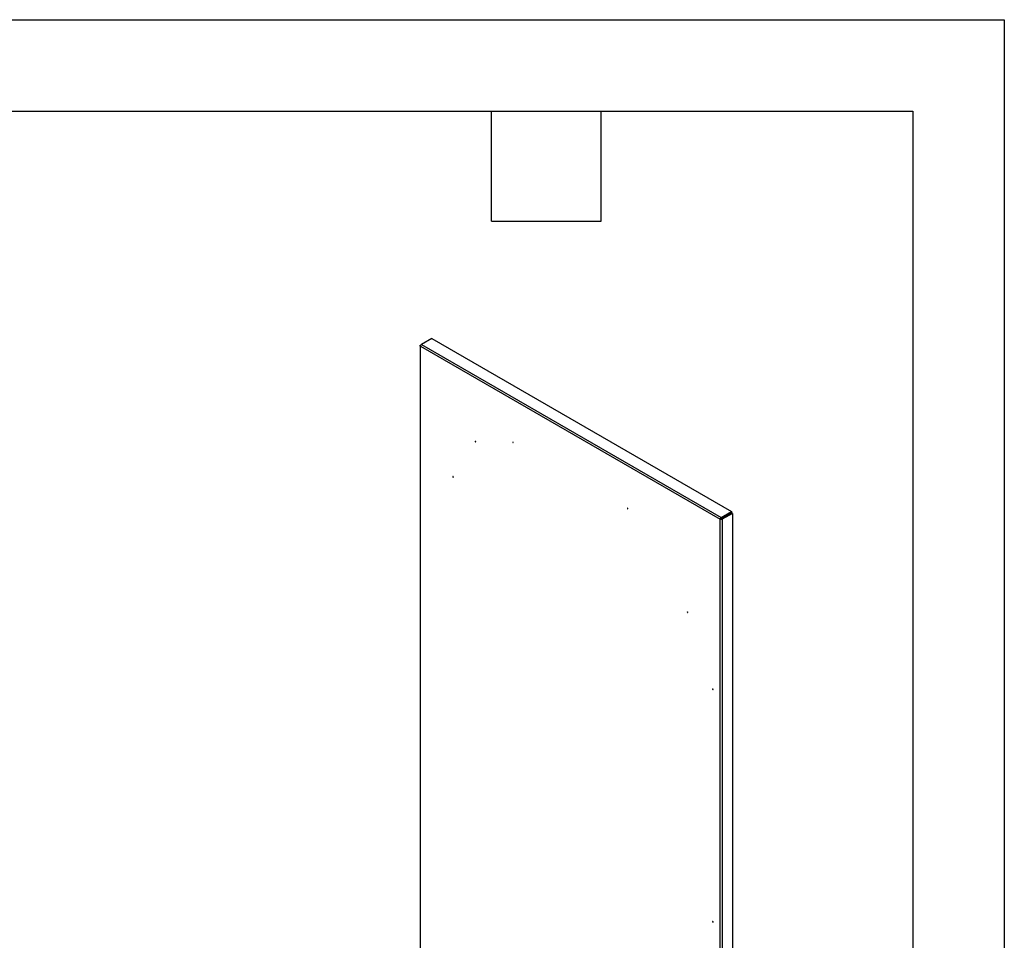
# Model space of a CAD drawing. Header units: millimetres. Extents: x 0 to 5588, y 0 to 4318.
# Tile 37 of 37: x 4223 to 5588, y 3041 to 4318. Entities that reach past the tile are written whole.
import ezdxf

# ---------------------------------------------------------------- set-up
doc = ezdxf.new("R2010")
doc.units = ezdxf.units.MM
doc.header["$LTSCALE"] = 20
doc.layers.add('TEXT', color=140, linetype='Continuous', lineweight=25)

msp = doc.modelspace()

# ---------------------------------------------------------------- linework, layer by layer
at = {"color": 7, "linetype": 'Continuous'}
for p, q in [((0.05, 4318.05), (5588.05, 4318.05)), ((5588.05, 4318.05), (5588.05, 0.05))]:
    msp.add_line(p, q, dxfattribs=at)
for p, q in [((4777.8, 3865.99), (4777.8, 2085.88)), ((4778.38, 3866.78), (4779.8, 3867.6)), ((4778.38, 3866.78), (4778.8, 3866.54)), ((4778.38, 3865.15), (5194.16, 3625.12)), ((4778.38, 2085.09), (4778.38, 3865.15)), ((4793.94, 3875.76), (4779.8, 3867.6)), ((4779.8, 3867.6), (5195.57, 3627.58)), ((4793.94, 3875.76), (5209.71, 3635.74)), ((5195.57, 3627.58), (5209.71, 3635.74)), ((5195.57, 3625.94), (5209.71, 3634.11)), ((5209.72, 3634.1), (5195.58, 3625.94)), ((5211.13, 3633.29), (5196.99, 3625.12)), ((5209.71, 3635.74), (5209.71, 3634.11)), ((5211.13, 3633.29), (5209.72, 3634.1)), ((5211.13, 3633.29), (5211.13, 1853.23)), ((5195.57, 3625.94), (5194.16, 3625.12)), ((5194.16, 1845.07), (5194.16, 3625.12)), ((5195.57, 3627.58), (5195.57, 3625.94)), ((5196.99, 3625.12), (5195.58, 3625.94)), ((5196.99, 3625.12), (5196.99, 1845.07))]:
    msp.add_line(p, q)
at = {"flags": 128}
for points in [[(4854.75, 3732.47), (4854.88, 3732.42), (4855, 3732.44), (4855.08, 3732.53), (4855.1, 3732.67), (4855.08, 3732.84), (4855, 3733.02), (4854.88, 3733.17), (4854.75, 3733.28), (4854.61, 3733.33), (4854.5, 3733.31), (4854.42, 3733.22), (4854.4, 3733.08), (4854.42, 3732.91), (4854.5, 3732.73), (4854.61, 3732.58), (4854.75, 3732.47)], [(4906.72, 3731.45), (4906.86, 3731.4), (4906.97, 3731.43), (4907.05, 3731.52), (4907.08, 3731.66), (4907.05, 3731.83), (4906.97, 3732), (4906.86, 3732.16), (4906.72, 3732.27), (4906.59, 3732.32), (4906.47, 3732.29), (4906.4, 3732.2), (4906.37, 3732.06), (4906.4, 3731.89), (4906.47, 3731.72), (4906.59, 3731.56), (4906.72, 3731.45)], [(4823.64, 3683.47), (4823.77, 3683.43), (4823.89, 3683.45), (4823.96, 3683.54), (4823.99, 3683.68), (4823.96, 3683.85), (4823.89, 3684.02), (4823.77, 3684.18), (4823.64, 3684.29), (4823.5, 3684.34), (4823.39, 3684.31), (4823.31, 3684.23), (4823.28, 3684.08), (4823.31, 3683.91), (4823.39, 3683.74), (4823.5, 3683.58), (4823.64, 3683.47)], [(5065.82, 3639.61), (5065.96, 3639.56), (5066.07, 3639.58), (5066.15, 3639.67), (5066.17, 3639.81), (5066.15, 3639.98), (5066.07, 3640.16), (5065.96, 3640.31), (5065.82, 3640.42), (5065.69, 3640.47), (5065.57, 3640.45), (5065.49, 3640.36), (5065.47, 3640.22), (5065.49, 3640.05), (5065.57, 3639.87), (5065.69, 3639.71), (5065.82, 3639.61)], [(5148.91, 3495.7), (5149.04, 3495.65), (5149.16, 3495.67), (5149.23, 3495.76), (5149.26, 3495.9), (5149.23, 3496.07), (5149.16, 3496.25), (5149.04, 3496.41), (5148.91, 3496.51), (5148.77, 3496.56), (5148.66, 3496.54), (5148.58, 3496.45), (5148.55, 3496.31), (5148.58, 3496.14), (5148.66, 3495.96), (5148.77, 3495.81), (5148.91, 3495.7)], [(5183.91, 3388.94), (5184.04, 3388.89), (5184.16, 3388.91), (5184.23, 3389), (5184.26, 3389.14), (5184.23, 3389.31), (5184.16, 3389.49), (5184.04, 3389.65), (5183.91, 3389.76), (5183.77, 3389.8), (5183.66, 3389.78), (5183.58, 3389.69), (5183.55, 3389.55), (5183.58, 3389.38), (5183.66, 3389.2), (5183.77, 3389.05), (5183.91, 3388.94)], [(5183.91, 3066.41), (5184.04, 3066.36), (5184.16, 3066.38), (5184.23, 3066.47), (5184.26, 3066.61), (5184.23, 3066.78), (5184.16, 3066.96), (5184.04, 3067.11), (5183.91, 3067.22), (5183.77, 3067.27), (5183.66, 3067.25), (5183.58, 3067.16), (5183.55, 3067.02), (5183.58, 3066.85), (5183.66, 3066.67), (5183.77, 3066.51), (5183.91, 3066.41)]]:
    msp.add_lwpolyline(points, dxfattribs=at)
for points in [[(4778.38, 3865.15), (4778.2, 3865.25), (4778.05, 3865.38), (4777.85, 3865.66), (4777.8, 3865.81), (4777.8, 3866.11), (4777.85, 3866.27), (4778.05, 3866.54), (4778.2, 3866.67), (4778.38, 3866.78)], [(4779.8, 3867.6), (4779.61, 3867.49), (4779.43, 3867.34), (4779.09, 3866.98), (4778.93, 3866.77), (4778.67, 3866.31), (4778.56, 3866.07), (4778.42, 3865.59), (4778.38, 3865.36), (4778.38, 3865.15)], [(5194.16, 3625.12), (5194.16, 3625.34), (5194.2, 3625.57), (5194.34, 3626.05), (5194.44, 3626.29), (5194.7, 3626.75), (5194.86, 3626.96), (5195.2, 3627.32), (5195.39, 3627.47), (5195.57, 3627.58)], [(5196.99, 3625.12), (5196.81, 3625.02), (5196.58, 3624.93), (5196.1, 3624.81), (5195.84, 3624.78), (5195.31, 3624.78), (5195.05, 3624.81), (5194.57, 3624.93), (5194.34, 3625.02), (5194.16, 3625.12)]]:
    msp.add_open_spline(points, degree=3, knots=[0, 0, 0, 0, 0.25, 0.25, 0.5, 0.5, 0.75, 0.75, 1, 1, 1, 1])
for points in [[(5195.58, 3625.94), (5195.58, 3625.94), (5195.57, 3625.94), (5195.57, 3625.94)], [(5195.57, 3625.94), (5195.57, 3625.94), (5195.57, 3625.94), (5195.57, 3625.94)]]:
    msp.add_open_spline(points, degree=3)
at = {"layer": 'TEXT'}
for p, q in [((127, 4191), (5461, 4191)), ((4876.8, 4038.6), (4876.8, 4191)), ((5029.2, 4038.6), (5029.2, 4191)), ((5461, 4191), (5461, 127)), ((4876.8, 4038.6), (5029.2, 4038.6))]:
    msp.add_line(p, q, dxfattribs=at)

doc.saveas('drawing.dxf')
